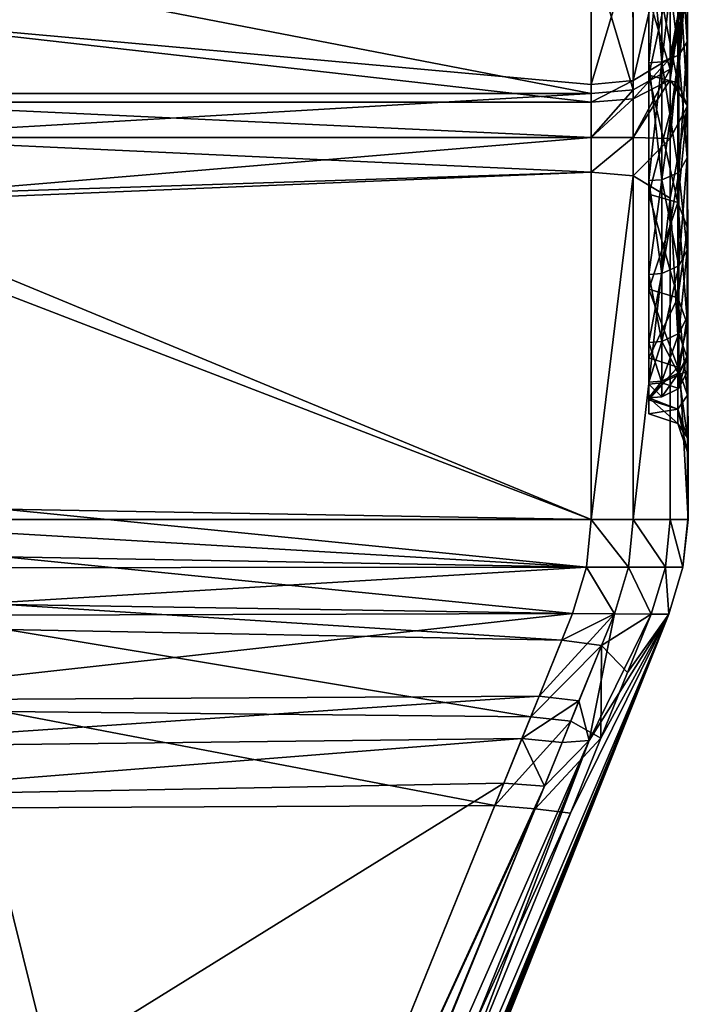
# Model space of a CAD drawing. Header units: millimetres. Extents: x -20 to 20, y -20 to 415.
# Tile 24 of 88: x 6.53 to 10, y 21.72 to 26.83. Entities that reach past the tile are written whole.
import ezdxf

# ---------------------------------------------------------------- set-up
doc = ezdxf.new("R2010")
doc.units = ezdxf.units.MM
doc.layers.get('0').update_dxf_attribs({"true_color": 0xe18f57})

msp = doc.modelspace()

# ---------------------------------------------------------------- meshes
at = {"color": 114, "true_color": 0x1bb158}
mesh = msp.add_polyface(dxfattribs=at)
corners = [(9.9418, 27.2418, 31.4147), (9.7918, 27.2772, 31.3794), (9.7918, 28.1133, 32.1126), (9.9418, 28.0829, 32.1523), (9.9418, 28.0829, 18.5826), (9.7918, 28.1133, 18.6223), (9.7918, 27.2772, 19.3556), (9.9418, 27.2418, 19.3202), (9.9918, 27.1358, 31.5208), (9.9918, 27.9916, 32.2713), (9.9918, 27.1358, 19.2141), (9.9918, 27.9916, 18.4636), (9.9014, 27.3427, 17.618), (9.7089, 28.3064, 16.7373), (9.9014, 28.4051, 16.9081), (9.9014, 28.405, 33.8268), (9.9014, 27.3426, 33.1169), (9.7089, 27.2226, 33.2734), (9.9903, 25.0772, 24.2864), (9.9958, 33.2893, 25.3674), (9.9903, 25.0064, 25.3675), (9.9903, 25.0868, 26.4473), (9.9903, 25.2886, 27.5112), (9.9903, 25.6368, 28.5371), (9.9903, 25.6368, 22.1978), (9.9903, 25.2886, 23.2237), (9.7918, 27.3352, 31.3213), (9.8584, 27.3391, 31.3175), (9.8584, 28.1666, 32.0432), (9.9463, 27.3701, 31.2864), (9.9463, 28.1934, 32.0083), (9.7918, 28.1633, 18.6874), (9.8584, 28.1666, 18.6918), (9.8584, 27.3391, 19.4175), (9.9463, 28.1934, 18.7266), (9.9463, 27.3702, 19.4486), (9.9903, 27.4323, 31.2242), (9.9903, 27.4323, 31.2242), (9.9903, 26.7179, 30.4097), (9.9903, 28.2469, 31.9386), (9.9903, 28.2469, 31.9386), (9.9903, 27.4323, 19.5107), (9.9903, 27.4323, 19.5107), (9.9903, 28.2469, 18.7964), (9.9903, 28.2469, 18.7964), (9.9903, 26.718, 20.3253)]
mesh.append_faces([[corners[k] for k in face] for face in [(18, 19, 20), (20, 19, 21), (21, 19, 22), (22, 19, 23), (24, 19, 25), (25, 19, 18)]], dxfattribs={"color": 114})
mesh.append_faces([[corners[k] for k in face] for face in [(0, 1, 2), (2, 3, 0), (4, 5, 6), (6, 7, 4), (8, 0, 3), (3, 9, 8), (10, 11, 4), (4, 7, 10), (12, 11, 10), (13, 14, 12), (15, 16, 9), (17, 16, 15), (8, 9, 16), (26, 27, 28), (27, 29, 30), (30, 28, 27), (31, 32, 33), (32, 34, 35), (35, 33, 32), (36, 37, 38), (39, 40, 37), (37, 36, 39), (40, 30, 29), (29, 37, 40), (41, 42, 43), (43, 44, 41), (42, 35, 34), (34, 43, 42), (42, 41, 45)]], dxfattribs={"vtx2": -1, "color": 114})
mesh = msp.add_polyface(dxfattribs=at)
corners = [(9.9418, 28.0829, 32.1523), (9.7918, 28.1133, 32.1126), (9.7918, 29.038, 32.7305), (9.9418, 29.013, 32.7738), (9.9418, 29.013, 17.9611), (9.7918, 29.038, 18.0044), (9.7918, 28.1133, 18.6223), (9.9418, 28.0829, 18.5826), (9.9918, 27.9916, 32.2713), (9.9918, 28.938, 32.9037), (9.9918, 28.938, 17.8312), (9.9918, 27.9916, 18.4636), (9.9014, 27.3427, 17.618), (9.9014, 28.4051, 16.9081), (9.9918, 29.9589, 17.3278), (9.7089, 29.4755, 16.1608), (9.9014, 29.551, 16.343), (9.9014, 29.551, 34.3919), (9.9014, 28.405, 33.8268), (9.7089, 28.3064, 33.9976), (9.9903, 25.6368, 28.5371), (9.9958, 33.2893, 25.3674), (9.9903, 26.116, 29.5088), (9.9903, 26.7179, 30.4097), (9.9903, 27.4323, 31.2242), (9.9903, 27.4323, 19.5107), (9.9903, 26.718, 20.3253), (9.9903, 26.116, 21.2261), (9.9903, 25.6368, 22.1978), (9.7918, 28.1633, 32.0476), (9.8584, 28.1666, 32.0432), (9.8584, 29.0818, 32.6547), (9.9463, 28.1934, 32.0083), (9.9463, 29.1038, 32.6166), (9.7918, 29.079, 18.0755), (9.8584, 29.0818, 18.0802), (9.8584, 28.1666, 18.6918), (9.9463, 29.1038, 18.1183), (9.9463, 28.1934, 18.7266), (9.9903, 29.1477, 32.5405), (9.9903, 29.1477, 32.5405), (9.9903, 28.2469, 31.9386), (9.9903, 28.2469, 31.9386), (9.9903, 28.2469, 18.7964), (9.9903, 28.2469, 18.7964), (9.9903, 29.1477, 18.1944), (9.9903, 29.1477, 18.1944)]
mesh.append_faces([[corners[k] for k in face] for face in [(20, 21, 22), (22, 21, 23), (23, 21, 24), (25, 21, 26), (26, 21, 27), (27, 21, 28)]], dxfattribs={"color": 114})
mesh.append_faces([[corners[k] for k in face] for face in [(0, 1, 2), (2, 3, 0), (4, 5, 6), (6, 7, 4), (8, 0, 3), (3, 9, 8), (10, 4, 7), (7, 11, 10), (10, 11, 12), (12, 13, 10), (14, 10, 13), (15, 16, 13), (17, 18, 9), (19, 18, 17), (8, 9, 18), (29, 30, 31), (30, 32, 33), (33, 31, 30), (34, 35, 36), (35, 37, 38), (38, 36, 35), (39, 40, 41), (41, 42, 39), (40, 33, 32), (32, 41, 40), (43, 44, 45), (45, 46, 43), (44, 38, 37), (37, 45, 44)]], dxfattribs={"vtx2": -1, "color": 114})
mesh = msp.add_polyface(dxfattribs=at)
corners = [(5.2, 28.9388, 32.9024), (5.4959, 28.9413, 32.898), (5.4959, 27.9956, 32.2661), (5.2, 27.9925, 32.2701), (5.4959, 27.1404, 31.5161), (5.4959, 27.687, 18.7407), (5.4786, 27.7671, 18.6696), (5.4786, 25.8189, 18.6329), (9.4916, 27.2014, 17.4339), (5.6, 27.2015, 17.4339), (5.6, 28.2891, 16.7072), (9.4916, 28.2891, 16.7072), (5.6, 29.4622, 16.1287), (9.4916, 29.4622, 34.6063), (5.6, 29.4622, 34.6063), (5.6, 28.2891, 34.0277), (5.57, 26.8488, 32.9918), (9.4916, 27.2014, 33.301), (9.4916, 28.2891, 34.0277), (5.4959, 28.0806, 18.4336), (5.3408, 27.8386, 18.5988), (5.4335, 25.7459, 18.5986), (5.3466, 27.2749, 17.5609), (5.3466, 28.3624, 16.8342), (5.3466, 29.5184, 16.2642), (5.3466, 29.5184, 34.4708), (5.3466, 28.3624, 33.9007), (5.3028, 27.264, 33.2195), (5.4959, 28.9413, 17.8369), (5.2, 28.9388, 17.8326), (5.4959, 30.2453, 29.3342), (5.4959, 30.2453, 21.4007), (5.4959, 29.7536, 21.832), (5.4959, 29.3223, 22.3237), (5.5147, 24.8834, 18.6575), (5.4959, 28.959, 22.8675), (5.4959, 28.6697, 23.4541), (5.5013, 24.5915, 25.3137), (5.4959, 28.3319, 24.7148), (5.4959, 28.4595, 24.0734), (5.4959, 24.6679, 26.5024), (5.4959, 28.3319, 26.0201), (5.4959, 28.2891, 25.3675), (5.4959, 24.8898, 27.618), (5.4959, 28.4595, 26.6616), (5.4959, 25.2554, 28.6951), (5.4959, 28.6697, 27.2809), (5.4959, 25.7585, 29.7152), (5.4959, 28.959, 27.8674), (5.4959, 26.3904, 30.661), (5.4959, 29.3223, 28.4113), (5.4959, 29.7536, 28.903)]
mesh.append_faces([[corners[k] for k in face] for face in [(5, 6, 7), (5, 19, 6), (6, 19, 20), (32, 5, 33)]], dxfattribs={"color": 114})
mesh.append_faces([[corners[k] for k in face] for face in [(0, 1, 2), (3, 2, 4), (8, 9, 10), (11, 10, 12), (13, 14, 15), (16, 17, 18), (18, 15, 16), (6, 20, 21), (9, 22, 23), (23, 10, 9), (10, 23, 24), (24, 12, 10), (14, 25, 26), (26, 15, 14), (15, 26, 27), (27, 16, 15), (19, 28, 29), (30, 2, 1), (31, 19, 5), (33, 5, 34), (34, 35, 33), (36, 35, 34), (37, 38, 39), (40, 41, 42), (43, 44, 41), (45, 46, 44), (47, 48, 46), (49, 50, 48), (50, 49, 4), (4, 51, 50), (51, 4, 2)]], dxfattribs={"vtx2": -1, "color": 114})
mesh = msp.add_polyface(dxfattribs=at)
corners = [(5.6, 27.2015, 17.4339), (9.4916, 27.2014, 17.4339), (9.4917, 26.4501, 18.0859), (5.6, 28.2891, 16.7072), (9.4916, 28.2891, 16.7072), (5.6, 29.4622, 16.1287), (9.4916, 29.4622, 16.1287), (5.6, 28.2891, 34.0277), (9.4916, 28.2891, 34.0277), (9.4916, 29.4622, 34.6063), (9.7089, 27.2226, 17.4615), (9.7091, 26.469, 18.1151), (9.9014, 27.3427, 17.618), (9.7089, 28.3064, 16.7373), (9.9014, 28.4051, 16.9081), (9.7089, 29.4755, 16.1608), (9.9014, 29.551, 34.3919), (9.7089, 29.4755, 34.5742), (9.7089, 28.3064, 33.9976), (9.9014, 28.405, 33.8268), (9.7089, 27.2226, 33.2734), (9.4916, 27.2014, 33.301), (9.9014, 27.3426, 33.1169), (9.7091, 26.5167, 32.6546), (9.4916, 26.4962, 32.6827), (9.7918, 27.3352, 31.3213), (9.7918, 27.2772, 31.3794), (9.7918, 26.5439, 30.5432), (9.7918, 28.1633, 32.0476), (9.7918, 28.1133, 32.1126), (9.7918, 29.079, 32.6595), (9.7918, 29.038, 32.7305), (9.7918, 29.038, 18.0044), (9.7918, 29.079, 18.0755), (9.7918, 28.1633, 18.6874), (9.7918, 28.1133, 18.6223), (9.7918, 27.3352, 19.4136), (9.7918, 27.2772, 19.3556), (9.7918, 26.609, 20.2417), (9.7918, 26.609, 30.4933), (9.8584, 26.6133, 30.4899), (9.8584, 27.3391, 31.3175), (9.8584, 28.1666, 32.0432), (9.8584, 29.0818, 32.6547), (9.8584, 28.1666, 18.6918), (9.8584, 27.3391, 19.4175)]
mesh.append_faces([[corners[k] for k in face] for face in [(0, 1, 2), (3, 4, 1), (5, 6, 4), (7, 8, 9), (1, 10, 11), (12, 10, 13), (10, 1, 4), (4, 13, 10), (14, 13, 15), (13, 4, 6), (6, 15, 13), (16, 17, 18), (17, 9, 8), (8, 18, 17), (19, 18, 20), (18, 8, 21), (21, 20, 18), (22, 20, 23), (20, 21, 24), (25, 26, 27), (26, 25, 28), (28, 29, 26), (29, 28, 30), (30, 31, 29), (32, 33, 34), (34, 35, 32), (35, 34, 36), (36, 37, 35), (37, 36, 38), (39, 40, 41), (41, 25, 39), (42, 28, 25), (43, 30, 28), (44, 34, 33), (45, 36, 34)]], dxfattribs={"vtx2": -1, "color": 114})
mesh = msp.add_polyface(dxfattribs=at)
corners = [(5.2, 27.1368, 31.5197), (5.4959, 27.1404, 31.5161), (5.4959, 26.3904, 30.661), (5.2, 26.3864, 30.664), (5.4959, 25.7585, 29.7152), (5.4959, 27.687, 18.7407), (5.4786, 25.8189, 18.6329), (5.5147, 24.8834, 18.6575), (9.4917, 26.4501, 18.0859), (5.6, 26.4501, 18.0859), (5.6, 27.2015, 17.4339), (5.3179, 25.6994, 18.5728), (5.4335, 25.7459, 18.5986), (5.3408, 27.8386, 18.5988), (5.4786, 27.7671, 18.6696), (5.57, 26.8488, 32.9918), (5.3028, 26.7903, 32.804), (5.2978, 26.4113, 32.4817), (5.56, 26.4038, 32.6151), (5.2695, 26.2196, 32.5008), (5.48, 26.2214, 32.5641), (5.2649, 25.8669, 32.7824), (9.4917, 26.0419, 32.6249), (9.4917, 26.2212, 32.5643), (9.4917, 26.404, 32.6153), (5.3028, 27.264, 33.2195), (5.3467, 26.4837, 18.2005), (5.3466, 27.2749, 17.5609), (5.6, 26.2212, 18.1706), (9.4917, 26.0419, 18.1101), (5.4537, 25.9093, 18.0197), (5.3467, 26.2053, 18.2775), (5.2529, 25.986, 18.1895), (5.4723, 24.1013, 21.1722), (5.4959, 28.6697, 23.4541), (5.4959, 28.4595, 24.0734), (5.5013, 24.5915, 25.3137), (5.4959, 28.3319, 24.7148), (5.4999, 24.5951, 25.6048), (5.4959, 28.2891, 25.3675), (5.4959, 24.6679, 26.5024), (5.4959, 28.3319, 26.0201), (5.4959, 24.8898, 27.618), (5.4959, 28.4595, 26.6616), (5.4959, 25.2554, 28.6951), (5.4959, 28.6697, 27.2809), (5.4959, 28.959, 27.8674)]
mesh.append_faces([[corners[k] for k in face] for face in [(5, 6, 7), (15, 25, 16), (34, 33, 35)]], dxfattribs={"color": 114})
mesh.append_faces([[corners[k] for k in face] for face in [(0, 1, 2), (3, 2, 4), (8, 9, 10), (11, 12, 13), (12, 6, 14), (15, 16, 17), (17, 18, 15), (18, 17, 19), (19, 20, 18), (21, 22, 23), (23, 20, 21), (15, 18, 24), (18, 20, 23), (23, 24, 18), (9, 26, 27), (27, 10, 9), (28, 9, 8), (29, 30, 28), (9, 28, 31), (31, 26, 9), (28, 30, 32), (32, 31, 28), (7, 33, 34), (35, 33, 36), (37, 36, 38), (38, 39, 37), (39, 38, 40), (41, 40, 42), (43, 42, 44), (45, 44, 4), (46, 4, 2)]], dxfattribs={"vtx2": -1, "color": 114})
mesh = msp.add_polyface(dxfattribs=at)
corners = [(9.9418, 26.5042, 30.5737), (9.7918, 26.5439, 30.5432), (9.7918, 27.2772, 31.3794), (9.9418, 27.2418, 31.4147), (9.9418, 27.2418, 19.3202), (9.7918, 27.2772, 19.3556), (9.7918, 26.5439, 20.1917), (9.9418, 26.5042, 20.1613), (9.9918, 26.3852, 30.665), (9.9918, 27.1358, 31.5208), (9.9918, 27.1358, 19.2141), (9.9918, 26.3852, 20.07), (9.9016, 26.5763, 18.281), (9.9014, 27.3427, 17.618), (9.7089, 27.2226, 17.4615), (9.9014, 27.3426, 33.1169), (9.9016, 26.633, 32.4954), (9.7091, 26.5167, 32.6546), (9.9016, 26.5197, 32.4126), (9.709, 26.4213, 32.585), (9.9016, 26.215, 18.4053), (9.9463, 26.6482, 30.4632), (9.8584, 26.6133, 30.4899), (9.8584, 26.0018, 29.5747), (9.9463, 27.3701, 31.2864), (9.8584, 27.3391, 31.3175), (9.7918, 27.3352, 19.4136), (9.8584, 27.3391, 19.4175), (9.8584, 26.6133, 20.245), (9.9463, 27.3702, 19.4486), (9.9463, 26.6482, 20.2718), (9.7918, 26.609, 20.2417), (9.8584, 26.0018, 21.1602), (9.9463, 26.0399, 21.1822), (9.9903, 26.7179, 30.4097), (9.9903, 26.7179, 30.4097), (9.9903, 26.116, 29.5088), (9.9463, 26.0399, 29.5528), (9.9903, 27.4323, 31.2242), (9.9903, 27.4323, 31.2242), (9.9903, 26.718, 20.3253), (9.9903, 26.718, 20.3253), (9.9903, 27.4323, 19.5107), (9.9903, 26.116, 21.2261), (9.9903, 26.116, 21.2261)]
mesh.append_faces([[corners[k] for k in face] for face in [(9, 16, 18)]], dxfattribs={"color": 114})
mesh.append_faces([[corners[k] for k in face] for face in [(0, 1, 2), (2, 3, 0), (4, 5, 6), (6, 7, 4), (8, 0, 3), (3, 9, 8), (10, 4, 7), (7, 11, 10), (10, 12, 13), (14, 13, 12), (15, 16, 9), (17, 16, 15), (8, 9, 18), (19, 18, 16), (10, 11, 20), (20, 12, 10), (21, 22, 23), (22, 21, 24), (24, 25, 22), (26, 27, 28), (27, 29, 30), (30, 28, 27), (31, 28, 32), (28, 30, 33), (34, 35, 36), (35, 21, 37), (35, 34, 38), (39, 24, 21), (21, 35, 39), (40, 41, 42), (41, 30, 29), (29, 42, 41), (41, 40, 43), (30, 41, 44)]], dxfattribs={"vtx2": -1, "color": 114})
mesh = msp.add_polyface(dxfattribs=at)
corners = [(5.57, 26.8488, 32.9918), (9.4916, 26.4962, 32.6827), (9.4916, 27.2014, 33.301), (9.9016, 26.5763, 18.281), (9.7091, 26.469, 18.1151), (9.7089, 27.2226, 17.4615), (9.4917, 26.4501, 18.0859), (9.4916, 27.2014, 17.4339), (9.7091, 26.5167, 32.6546), (9.7089, 27.2226, 33.2734), (9.4917, 26.404, 32.6153), (9.9016, 26.633, 32.4954), (9.709, 26.4213, 32.585), (9.9016, 26.5197, 32.4126), (9.7091, 26.2203, 32.5292), (9.4917, 26.2212, 32.5643), (9.9016, 26.215, 32.3297), (9.7091, 26.0215, 32.5961), (9.4917, 26.0419, 32.6249), (9.7091, 26.2203, 18.2058), (9.4917, 26.2212, 18.1706), (9.7091, 26.0215, 18.1388), (9.9016, 26.215, 18.4053), (9.4917, 26.0419, 18.1101), (5.6, 26.2212, 18.1706), (9.7918, 25.9971, 29.5775), (9.7918, 25.926, 29.6185), (9.7918, 25.4341, 28.6211), (9.7918, 26.609, 30.4933), (9.7918, 26.5439, 30.5432), (9.7918, 27.3352, 31.3213), (9.7918, 26.609, 20.2417), (9.7918, 26.5439, 20.1917), (9.7918, 27.2772, 19.3556), (9.7918, 25.9971, 21.1574), (9.7918, 25.926, 21.1164), (9.7918, 25.51, 22.1453), (9.8584, 26.0018, 29.5747), (9.7918, 25.5099, 28.5897), (9.8584, 26.6133, 30.4899), (9.8584, 26.6133, 20.245), (9.7918, 27.3352, 19.4136), (9.8584, 26.0018, 21.1602)]
mesh.append_faces([[corners[k] for k in face] for face in [(0, 1, 2)]], dxfattribs={"color": 114})
mesh.append_faces([[corners[k] for k in face] for face in [(3, 4, 5), (4, 6, 7), (1, 8, 9), (10, 1, 0), (11, 8, 12), (8, 1, 10), (10, 12, 8), (13, 12, 14), (12, 10, 15), (15, 14, 12), (16, 14, 17), (14, 15, 18), (18, 17, 14), (19, 4, 3), (4, 19, 20), (20, 6, 4), (21, 19, 22), (19, 21, 23), (23, 20, 19), (6, 20, 24), (24, 20, 23), (25, 26, 27), (26, 25, 28), (28, 29, 26), (29, 28, 30), (31, 32, 33), (32, 31, 34), (34, 35, 32), (35, 34, 36), (37, 25, 38), (25, 37, 39), (39, 28, 25), (40, 31, 41), (42, 34, 31)]], dxfattribs={"vtx2": -1, "color": 114})
mesh = msp.add_polyface(dxfattribs=at)
corners = [(9.7918, 25.926, 29.6185), (9.9418, 25.8827, 29.6435), (9.9418, 25.388, 28.6402), (9.7918, 26.5439, 30.5432), (9.9418, 26.5042, 30.5737), (9.9418, 26.5042, 20.1613), (9.7918, 26.5439, 20.1917), (9.7918, 25.926, 21.1164), (9.9418, 25.8827, 21.0914), (9.7918, 25.4342, 22.1139), (9.9918, 26.3852, 30.665), (9.9918, 25.7528, 29.7185), (9.9918, 26.3852, 20.07), (9.9918, 25.7528, 21.0164), (9.9016, 25.9064, 32.4331), (9.9016, 26.215, 32.3297), (9.9016, 26.5197, 32.4126), (9.7091, 26.2203, 32.5292), (9.7091, 26.0215, 32.5961), (9.9016, 25.9064, 18.3019), (9.9016, 26.215, 18.4053), (9.9016, 26.5763, 18.281), (9.7091, 26.2203, 18.2058), (9.7091, 26.0215, 18.1388), (9.9463, 26.0399, 29.5528), (9.8584, 26.0018, 29.5747), (9.8584, 25.515, 28.5876), (9.9463, 26.6482, 30.4632), (9.9463, 26.0399, 21.1822), (9.8584, 26.0018, 21.1602), (9.8584, 26.6133, 20.245), (9.7918, 25.9971, 21.1574), (9.8584, 25.515, 22.1474), (9.9463, 25.5556, 22.1642), (9.9903, 26.116, 29.5088), (9.9903, 26.116, 29.5088), (9.9903, 25.6368, 28.5371), (9.9903, 25.6368, 28.5371), (9.9463, 25.5556, 28.5708), (9.9903, 26.7179, 30.4097), (9.9903, 26.7179, 30.4097), (9.9903, 26.116, 21.2261), (9.9903, 26.116, 21.2261), (9.9903, 26.718, 20.3253), (9.9463, 26.6482, 20.2718), (9.9903, 25.6368, 22.1978), (9.9903, 25.6368, 22.1978)]
mesh.append_faces([[corners[k] for k in face] for face in [(14, 10, 15), (12, 19, 20)]], dxfattribs={"color": 114})
mesh.append_faces([[corners[k] for k in face] for face in [(0, 1, 2), (1, 0, 3), (3, 4, 1), (5, 6, 7), (7, 8, 5), (8, 7, 9), (10, 11, 1), (1, 4, 10), (12, 5, 8), (8, 13, 12), (16, 15, 10), (17, 15, 16), (18, 14, 15), (21, 20, 22), (20, 19, 23), (24, 25, 26), (25, 24, 27), (28, 29, 30), (31, 29, 32), (29, 28, 33), (34, 35, 36), (36, 37, 34), (35, 24, 38), (38, 36, 35), (35, 34, 39), (24, 35, 40), (41, 42, 43), (42, 28, 44), (45, 46, 42), (42, 41, 45), (46, 33, 28), (28, 42, 46)]], dxfattribs={"vtx2": -1, "color": 114})
mesh = msp.add_polyface(dxfattribs=at)
corners = [(9.9418, 25.388, 28.6402), (9.7918, 25.4341, 28.6211), (9.7918, 25.926, 29.6185), (9.7918, 25.4342, 22.1139), (9.9418, 25.388, 22.0947), (9.9418, 25.8827, 21.0914), (9.7918, 25.0767, 23.167), (9.9918, 25.2494, 28.6976), (9.9418, 25.8827, 29.6435), (9.9918, 25.7528, 29.7185), (9.9918, 25.7528, 21.0164), (9.9918, 25.2494, 22.0373), (9.9918, 26.3852, 30.665), (9.9948, 24.2383, 28.1437), (9.9016, 25.9064, 32.4331), (9.9953, 24.2384, 22.0373), (9.9918, 26.3852, 20.07), (9.7091, 26.0215, 32.5961), (9.709, 24.2384, 34.3218), (9.9016, 25.9064, 18.3019), (9.709, 24.2383, 16.4132), (9.7091, 26.0215, 18.1388), (9.7918, 25.5099, 28.5897), (9.7918, 25.0767, 27.568), (9.7918, 25.9971, 29.5775), (9.7918, 25.51, 22.1453), (9.7918, 25.926, 21.1164), (9.7918, 25.1559, 23.1882), (9.8584, 25.515, 28.5876), (9.7918, 25.1559, 27.5467), (9.8584, 25.1612, 27.5453), (9.9463, 25.2037, 27.5339), (9.9463, 25.5556, 28.5708), (9.8584, 26.0018, 29.5747), (9.9463, 26.0399, 29.5528), (9.8584, 25.515, 22.1474), (9.7918, 25.9971, 21.1574), (9.9463, 25.5556, 22.1642), (9.8584, 26.0018, 21.1602), (9.8584, 25.1612, 23.1896), (9.9463, 25.2037, 23.201), (9.9903, 25.6368, 28.5371), (9.9903, 25.6368, 28.5371), (9.9903, 25.2886, 27.5112), (9.9903, 25.2886, 27.5112), (9.9903, 25.2886, 23.2237), (9.9903, 25.2886, 23.2237), (9.9903, 25.6368, 22.1978), (9.9903, 25.6368, 22.1978)]
mesh.append_faces([[corners[k] for k in face] for face in [(12, 13, 9), (10, 15, 16)]], dxfattribs={"color": 114})
mesh.append_faces([[corners[k] for k in face] for face in [(0, 1, 2), (3, 4, 5), (4, 3, 6), (7, 0, 8), (8, 9, 7), (10, 5, 4), (4, 11, 10), (13, 12, 14), (14, 17, 18), (19, 16, 15), (20, 21, 19), (22, 1, 23), (1, 22, 24), (25, 3, 26), (3, 25, 27), (28, 22, 29), (30, 31, 32), (32, 28, 30), (22, 28, 33), (28, 32, 34), (35, 25, 36), (37, 35, 38), (25, 35, 39), (37, 40, 39), (39, 35, 37), (41, 42, 43), (43, 44, 41), (42, 32, 31), (31, 43, 42), (45, 46, 47), (47, 48, 45), (40, 37, 47), (47, 46, 40)]], dxfattribs={"vtx2": -1, "color": 114})
mesh = msp.add_polyface(dxfattribs=at)
corners = [(9.8944, 23.7458, 24.7996), (9.895, 23.7459, 28.145), (7.72, 18.4538, 28.7632), (9.3957, 23.7499, 34.8522), (5.2821, 23.7371, 34.8567), (5.3102, 23.2979, 35.2108), (9.2218, 23.3204, 35.2163), (9.3395, 23.611, 15.7428), (6.4581, 23.6672, 15.7513), (6.455, 23.7962, 15.88), (9.3957, 23.7498, 15.8827), (5.4787, 22.3368, 24.3236), (5.4984, 22.3812, 24.2353), (5.4984, 21.9236, 24.1461), (5.2649, 25.8669, 32.7824), (5.2473, 24.2375, 34.369), (9.4917, 24.2385, 34.37), (9.4917, 26.0419, 32.6249), (5.322, 23.0563, 35.3092), (9.1328, 23.1006, 35.3109), (5.3355, 22.7998, 35.3566), (9.0392, 22.8696, 35.3569), (9.2491, 22.8524, 35.3222), (9.3413, 23.0798, 35.2776), (9.3859, 23.1899, 15.4973), (9.2018, 22.7359, 15.4073), (8.9917, 22.7522, 15.3726), (9.1782, 23.2127, 15.4652), (6.436, 23.2408, 15.46), (6.3513, 22.7403, 15.3629), (7.7691, 18.5031, 24.6949), (9.8952, 23.746, 22.0373), (9.4677, 23.9906, 34.6122), (5.259, 23.9872, 34.6131), (6.4492, 24.0439, 16.1272), (9.4677, 23.9906, 16.1227), (6.4434, 24.2917, 16.3744), (9.4917, 24.2385, 16.365), (5.4537, 25.9093, 18.0197), (9.4917, 26.0419, 18.1101), (5.5147, 24.8834, 18.6575), (5.5163, 24.8115, 18.6699), (5.4724, 24.0647, 20.8871), (5.5159, 24.7439, 18.6975), (5.473, 24.752, 18.6171), (5.4712, 24.8239, 18.6057)]
mesh.append_faces([[corners[k] for k in face] for face in [(42, 41, 43)]], dxfattribs={"color": 114})
mesh.append_faces([[corners[k] for k in face] for face in [(0, 1, 2), (3, 4, 5), (5, 6, 3), (7, 8, 9), (9, 10, 7), (11, 12, 13), (14, 15, 16), (16, 17, 14), (18, 19, 6), (6, 5, 18), (20, 21, 19), (19, 18, 20), (22, 23, 19), (19, 21, 22), (24, 25, 26), (26, 27, 24), (27, 28, 8), (8, 7, 27), (26, 29, 28), (28, 27, 26), (30, 31, 0), (4, 3, 32), (32, 33, 4), (10, 9, 34), (34, 35, 10), (35, 34, 36), (36, 37, 35), (15, 33, 32), (32, 16, 15), (37, 36, 38), (38, 39, 37), (40, 41, 42), (43, 41, 44), (41, 40, 45)]], dxfattribs={"vtx2": -1, "color": 114})
mesh = msp.add_polyface(dxfattribs=at)
corners = [(9.895, 23.7459, 28.145), (9.804, 23.7466, 34.5258), (9.4822, 23.0911, 35.0918), (9.7091, 26.0215, 32.5961), (9.4917, 26.0419, 32.6249), (9.4917, 24.2385, 34.37), (9.709, 24.2384, 34.3218), (9.6123, 23.7484, 34.8024), (9.4288, 23.2958, 35.1857), (9.3957, 23.7499, 34.8522), (9.2218, 23.3204, 35.2163), (9.3413, 23.0798, 35.2776), (9.1328, 23.1006, 35.3109), (9.2491, 22.8524, 35.3222), (9.8952, 23.746, 22.0373), (9.5423, 23.1022, 15.6797), (9.6806, 23.4429, 15.9123), (9.3842, 22.7128, 15.6046), (9.7091, 26.0215, 18.1388), (9.709, 24.2383, 16.4132), (9.4917, 24.2385, 16.365), (9.4917, 26.0419, 18.1101), (9.804, 23.7466, 16.2091), (9.5453, 23.5832, 15.7682), (9.6123, 23.7484, 15.9325), (9.3395, 23.611, 15.7428), (9.3957, 23.7498, 15.8827), (9.3859, 23.1899, 15.4973), (9.1782, 23.2127, 15.4652), (9.2018, 22.7359, 15.4073), (9.6848, 23.9901, 34.5636), (9.4677, 23.9906, 34.6122), (9.6848, 23.9901, 16.1713), (9.4677, 23.9906, 16.1227)]
mesh.append_faces([[corners[k] for k in face] for face in [(2, 8, 11), (2, 11, 13), (14, 15, 16), (14, 17, 15)]], dxfattribs={"color": 114})
mesh.append_faces([[corners[k] for k in face] for face in [(0, 1, 2), (3, 4, 5), (5, 6, 3), (2, 1, 7), (7, 8, 2), (7, 9, 10), (10, 8, 7), (8, 10, 12), (12, 11, 8), (18, 19, 20), (20, 21, 18), (22, 16, 23), (23, 24, 22), (24, 23, 25), (25, 26, 24), (23, 16, 15), (15, 27, 23), (23, 27, 28), (28, 25, 23), (15, 17, 29), (29, 27, 15), (30, 6, 5), (5, 31, 30), (20, 19, 32), (32, 33, 20), (30, 7, 1), (7, 30, 31), (31, 9, 7), (22, 24, 32), (33, 32, 24), (24, 26, 33)]], dxfattribs={"vtx2": -1, "color": 114})
mesh = msp.add_polyface(dxfattribs=at)
corners = [(9.9418, 24.8101, 24.2512), (9.7918, 24.8597, 24.2577), (9.7918, 24.787, 25.3675), (9.9418, 24.737, 25.3675), (9.7918, 24.8694, 26.4759), (9.9418, 24.8101, 26.4837), (9.9418, 25.0284, 27.5809), (9.7918, 25.0767, 27.568), (9.9418, 25.0284, 23.154), (9.7918, 25.0767, 23.167), (9.9918, 24.6614, 26.5033), (9.9918, 24.8835, 27.6197), (9.9918, 24.8835, 23.1152), (9.9918, 24.6614, 24.2316), (9.9918, 25.2494, 28.6976), (9.9948, 24.2383, 28.1437), (9.9016, 25.9064, 32.4331), (9.9015, 24.2383, 34.0473), (9.9953, 24.2384, 22.0373), (9.9918, 25.2494, 22.0373), (9.709, 24.2384, 34.3218), (9.9015, 24.2383, 16.6876), (9.9016, 25.9064, 18.3019), (9.709, 24.2383, 16.4132), (9.7918, 24.941, 24.2684), (9.7918, 24.869, 25.3675), (9.7918, 24.9506, 26.4652), (9.7918, 25.1559, 27.5467), (9.8584, 24.9465, 24.2692), (9.8584, 24.8745, 25.3675), (9.9463, 24.9901, 24.2749), (9.9463, 24.9185, 25.3675), (9.8584, 24.9561, 26.4645), (9.9463, 24.9996, 26.4588), (9.7918, 25.1559, 23.1882), (9.9903, 25.0064, 25.3675), (9.9903, 25.0868, 26.4473)]
mesh.append_faces([[corners[k] for k in face] for face in [(14, 15, 11), (12, 18, 19)]], dxfattribs={"color": 114})
mesh.append_faces([[corners[k] for k in face] for face in [(0, 1, 2), (3, 2, 4), (4, 5, 3), (6, 5, 4), (4, 7, 6), (8, 9, 1), (1, 0, 8), (10, 5, 6), (6, 11, 10), (12, 8, 0), (0, 13, 12), (16, 17, 15), (20, 17, 16), (18, 21, 22), (22, 21, 23), (1, 24, 25), (25, 2, 1), (2, 25, 26), (26, 4, 2), (4, 26, 27), (24, 1, 9), (24, 28, 29), (29, 25, 24), (28, 30, 31), (31, 29, 28), (25, 29, 32), (32, 26, 25), (29, 31, 33), (33, 32, 29), (28, 24, 34), (35, 31, 30), (36, 33, 31), (31, 35, 36)]], dxfattribs={"vtx2": -1, "color": 114})
mesh = msp.add_polyface(dxfattribs=at)
corners = [(9.9418, 25.0284, 27.5809), (9.7918, 25.0767, 27.568), (9.7918, 25.4341, 28.6211), (9.9418, 25.388, 28.6402), (9.7918, 25.0767, 23.167), (9.9418, 25.0284, 23.154), (9.9418, 25.388, 22.0947), (9.9918, 24.8835, 27.6197), (9.9918, 25.2494, 28.6976), (9.9918, 25.2494, 22.0373), (9.9918, 24.8835, 23.1152), (9.9918, 25.7528, 29.7185), (9.9948, 24.2383, 28.1437), (9.9953, 24.2384, 22.0373), (9.9918, 25.7528, 21.0164), (9.7918, 25.1559, 27.5467), (9.7918, 24.8694, 26.4759), (9.7918, 25.5099, 28.5897), (9.7918, 25.1559, 23.1882), (9.7918, 25.4342, 22.1139), (9.7918, 24.941, 24.2684), (9.7918, 24.9506, 26.4652), (9.8584, 24.9561, 26.4645), (9.8584, 25.1612, 27.5453), (9.9463, 24.9996, 26.4588), (9.9463, 25.2037, 27.5339), (9.8584, 25.515, 28.5876), (9.8584, 25.1612, 23.1896), (9.7918, 25.51, 22.1453), (9.8584, 24.9465, 24.2692), (9.9463, 25.2037, 23.201), (9.9463, 24.9901, 24.2749), (9.9903, 25.0064, 25.3675), (9.9903, 25.0064, 25.3675), (9.9903, 25.0772, 24.2864), (9.9903, 25.0772, 24.2864), (9.9903, 25.0868, 26.4473), (9.9903, 25.0868, 26.4473), (9.9903, 25.2886, 27.5112), (9.9903, 25.2886, 27.5112), (9.9903, 25.2886, 23.2237), (9.9903, 25.2886, 23.2237)]
mesh.append_faces([[corners[k] for k in face] for face in [(11, 12, 8), (9, 13, 14)]], dxfattribs={"color": 114})
mesh.append_faces([[corners[k] for k in face] for face in [(0, 1, 2), (2, 3, 0), (4, 5, 6), (7, 0, 3), (3, 8, 7), (9, 6, 5), (5, 10, 9), (15, 1, 16), (1, 15, 17), (18, 4, 19), (4, 18, 20), (21, 22, 23), (23, 15, 21), (22, 24, 25), (25, 23, 22), (15, 23, 26), (27, 18, 28), (18, 27, 29), (27, 30, 31), (31, 29, 27), (32, 33, 34), (34, 35, 32), (31, 34, 33), (36, 37, 33), (33, 32, 36), (38, 39, 37), (37, 36, 38), (39, 25, 24), (24, 37, 39), (35, 34, 40), (40, 41, 35), (34, 31, 30), (30, 40, 34)]], dxfattribs={"vtx2": -1, "color": 114})
mesh = msp.add_polyface(dxfattribs=at)
corners = [(9.7918, 24.787, 25.3675), (9.9418, 24.737, 25.3675), (9.9418, 24.8101, 24.2512), (9.9918, 24.6614, 24.2316), (9.9918, 24.587, 25.3675), (9.9418, 24.8101, 26.4837), (9.9918, 24.6614, 26.5033), (9.9934, 24.2384, 24.7996), (9.9948, 24.2383, 28.1437), (9.9918, 24.8835, 27.6197), (9.9953, 24.2384, 22.0373), (9.9918, 24.8835, 23.1152), (9.804, 23.7466, 16.2091), (9.8952, 23.746, 22.0373), (9.6806, 23.4429, 15.9123), (9.9677, 23.9895, 28.1441), (9.895, 23.7459, 28.145), (9.8944, 23.7458, 24.7996), (9.9667, 23.9895, 24.7996), (9.8771, 23.9896, 34.2887), (9.804, 23.7466, 34.5258), (9.9681, 23.9895, 22.0373), (9.9015, 24.2383, 34.0473), (9.709, 24.2384, 34.3218), (9.6848, 23.9901, 34.5636), (9.9015, 24.2383, 16.6876), (9.8771, 23.9896, 16.4463), (9.709, 24.2383, 16.4132), (9.6848, 23.9901, 16.1713)]
mesh.append_faces([[corners[k] for k in face] for face in [(4, 7, 3), (9, 8, 6), (12, 13, 14)]], dxfattribs={"color": 114})
mesh.append_faces([[corners[k] for k in face] for face in [(0, 1, 2), (3, 2, 1), (1, 4, 3), (4, 1, 5), (5, 6, 4), (6, 8, 7), (7, 4, 6), (3, 7, 10), (10, 11, 3), (15, 16, 17), (17, 18, 15), (19, 20, 16), (16, 15, 19), (18, 17, 13), (13, 21, 18), (15, 8, 22), (22, 19, 15), (19, 22, 23), (23, 24, 19), (25, 10, 21), (21, 26, 25), (27, 25, 26), (26, 28, 27), (8, 15, 18), (18, 7, 8), (7, 18, 21), (21, 10, 7), (20, 19, 24), (26, 21, 13), (13, 12, 26), (28, 26, 12)]], dxfattribs={"vtx2": -1, "color": 114})
mesh = msp.add_polyface(dxfattribs=at)
corners = [(9.0392, 22.8696, 35.3569), (5.3355, 22.7998, 35.3566), (3.8321, 19.6382, 35.3355), (5.4851, 19.1614, 24.7095), (5.4586, 19.2049, 24.7548), (5.4787, 21.5911, 24.735), (5.4964, 21.592, 24.653), (5.4984, 21.6174, 24.4571), (5.5065, 19.0686, 24.6329), (5.3772, 19.266, 24.8216), (5.4786, 21.9501, 24.2421), (5.4984, 21.9236, 24.1461), (5.4984, 21.736, 24.2705), (5.4786, 21.8129, 24.3333), (5.4786, 21.7283, 24.4884), (5.37, 21.8641, 24.377), (5.479, 21.6796, 24.6954), (5.37, 21.803, 24.5101), (5.4522, 21.7105, 18.4741), (5.4666, 21.7589, 19.2955), (5.4016, 21.7918, 19.1637), (5.4728, 21.7207, 19.3338), (5.4691, 21.6736, 18.4746), (5.5286, 19.1031, 18.4637), (5.4529, 21.6804, 18.4431), (5.5059, 19.1458, 18.4214), (5.4392, 21.7114, 18.4515), (5.4199, 21.6804, 18.415), (5.472, 19.1757, 18.3866), (5.4376, 23.7407, 20.8001), (5.4725, 23.8112, 20.7515), (5.4542, 17.5421, 20.7421), (5.4435, 17.5418, 22.4807), (5.4664, 23.5988, 22.4815), (5.4791, 21.6447, 24.7234), (5.3799, 21.5922, 24.8228), (5.3774, 21.6859, 24.8005), (5.4339, 23.5062, 22.3982)]
mesh.append_faces([[corners[k] for k in face] for face in [(12, 32, 7), (12, 11, 32), (6, 34, 16), (6, 5, 34)]], dxfattribs={"color": 114})
mesh.append_faces([[corners[k] for k in face] for face in [(0, 1, 2), (3, 4, 5), (5, 6, 3), (3, 6, 7), (7, 8, 3), (5, 4, 9), (10, 11, 12), (12, 13, 10), (13, 12, 7), (7, 14, 13), (15, 13, 14), (7, 6, 16), (16, 14, 7), (17, 14, 16), (18, 19, 20), (21, 22, 23), (18, 22, 21), (21, 19, 18), (23, 22, 24), (24, 25, 23), (22, 18, 26), (26, 24, 22), (24, 27, 28), (28, 25, 24), (27, 24, 26), (29, 30, 31), (21, 31, 30), (33, 32, 11), (34, 5, 35), (16, 34, 36), (32, 33, 37)]], dxfattribs={"vtx2": -1, "color": 114})
mesh = msp.add_polyface(dxfattribs=at)
corners = [(7.5771, 18.2928, 17.5), (7.5772, 18.2929, 15), (3.8628, 19.4197, 15), (7.72, 18.4538, 28.7632), (7.7201, 18.4538, 24.8594), (9.8944, 23.7458, 24.7996), (7.3263, 17.482, 24.4644), (9.8952, 23.746, 22.0373), (7.7167, 18.3874, 24.5479), (7.5022, 18.3424, 33.4179), (7.422, 18.4049, 35.0934), (3.8321, 19.4276, 35.1549), (5.546, 19.0078, 15.5747), (7.3665, 18.4346, 15.5747), (5.6754, 18.9373, 18.28), (7.325, 17.3736, 18.7615), (7.6837, 18.2143, 18.7251), (9.4822, 23.0911, 35.0918), (7.72, 18.4545, 33.457), (9.895, 23.7459, 28.145), (3.8321, 19.6382, 35.3355), (7.3193, 18.6304, 35.3257), (9.0392, 22.8696, 35.3569), (7.3508, 18.7102, 15.3808), (5.598, 19.2488, 15.3629), (6.3513, 22.7403, 15.3629), (8.9917, 22.7522, 15.3726), (5.465, 19.0503, 24.8923), (5.53, 19.0053, 24.8474), (7.4479, 18.3172, 24.8876), (5.5948, 18.8948, 24.7775), (7.2685, 18.5017, 35.28), (3.8321, 19.4934, 35.287), (5.7217, 18.8876, 18.3346), (7.5026, 18.3162, 18.3232), (5.5635, 19.0893, 15.4081), (7.2795, 18.5286, 15.4344), (7.7573, 18.3873, 18.6073), (7.7966, 18.4825, 18.4142), (7.6989, 18.5745, 15.6129), (9.3842, 22.7128, 15.6046), (7.6281, 18.4947, 35.1048), (9.2491, 22.8524, 35.3222), (7.4927, 18.57, 35.2915), (7.5405, 18.6498, 15.4157), (9.2018, 22.7359, 15.4073), (7.7691, 18.5031, 24.6949), (7.7546, 18.4668, 24.634)]
mesh.append_faces([[corners[k] for k in face] for face in [(6, 7, 8), (7, 15, 16), (7, 37, 38), (7, 16, 37), (18, 17, 41), (7, 47, 8), (7, 46, 47), (3, 19, 18), (6, 15, 7)]], dxfattribs={"color": 114})
mesh.append_faces([[corners[k] for k in face] for face in [(0, 1, 2), (3, 4, 5), (9, 10, 11), (12, 13, 14), (17, 18, 19), (20, 21, 22), (23, 24, 25), (25, 26, 23), (27, 28, 29), (29, 28, 30), (10, 31, 32), (31, 21, 20), (33, 14, 34), (35, 24, 23), (23, 36, 35), (7, 38, 39), (39, 40, 7), (17, 42, 43), (43, 41, 17), (42, 22, 21), (21, 43, 42), (40, 39, 44), (44, 45, 40), (45, 44, 23), (23, 26, 45), (5, 4, 46)]], dxfattribs={"vtx2": -1, "color": 114})

doc.saveas('drawing.dxf')
